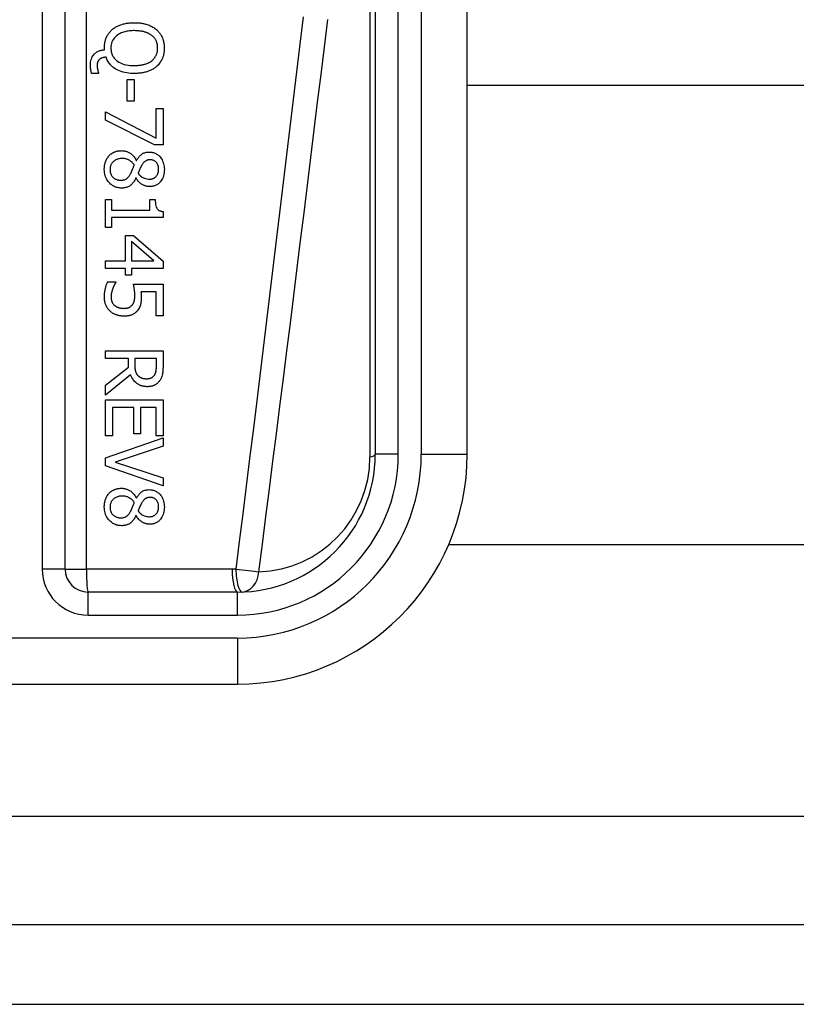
# Model space of a CAD drawing. Header units: inches. Extents: x 6 to 216, y 11 to 118.
# Tile 34 of 212: x 23.509 to 24.174, y 19.976 to 20.819. Entities that reach past the tile are written whole.
import ezdxf

# ---------------------------------------------------------------- set-up
doc = ezdxf.new("R2010")
doc.units = ezdxf.units.IN
doc.header["$MEASUREMENT"] = 0
doc.layers.add('Visible Edges(ANSI)', color=7, linetype='Continuous', lineweight=25)
doc.layers.add('Visible Tangent Edges(ANSI)', color=7, linetype='Continuous', lineweight=25)

msp = doc.modelspace()

# ---------------------------------------------------------------- linework, layer by layer
at = {"layer": 'Visible Edges(ANSI)'}
for p, q in [((23.81332, 21.09604), (23.81332, 20.44697)), ((23.89206, 20.44697), (23.89206, 21.09604)), ((23.54756, 20.34855), (23.54756, 21.00053)), ((23.5812, 20.79342), (23.5812, 20.79493)), ((23.57613, 20.773), (23.57019, 20.773)), ((23.57613, 20.77388), (23.57613, 20.773)), ((23.60078, 20.76797), (23.60676, 20.76797)), ((23.60078, 20.74935), (23.60078, 20.76797)), ((23.60676, 20.76797), (23.60676, 20.74935)), ((23.89206, 20.76313), (40.57006, 20.76313)), ((23.60676, 20.74935), (23.60078, 20.74935)), ((23.62566, 20.71772), (23.62566, 20.74313)), ((23.62566, 20.74313), (23.63145, 20.74313)), ((23.63145, 20.74313), (23.63145, 20.7119)), ((23.58223, 20.74022), (23.62566, 20.71772)), ((23.58223, 20.7332), (23.58223, 20.74022)), ((23.62407, 20.7119), (23.58223, 20.7332)), ((23.63145, 20.7119), (23.62407, 20.7119)), ((23.60851, 20.6987), (23.60871, 20.6987)), ((23.60843, 20.68371), (23.60824, 20.68371)), ((23.58223, 20.66508), (23.58726, 20.66508)), ((23.58223, 20.64107), (23.58223, 20.66508)), ((23.58726, 20.66508), (23.58726, 20.65615)), ((23.62024, 20.66508), (23.62475, 20.66508)), ((23.62024, 20.65615), (23.62024, 20.66508)), ((23.58726, 20.65615), (23.62024, 20.65615)), ((23.63161, 20.64981), (23.58726, 20.64981)), ((23.58726, 20.64981), (23.58726, 20.64107)), ((23.63161, 20.65491), (23.63161, 20.64981)), ((23.58726, 20.64107), (23.58223, 20.64107)), ((23.59914, 20.63429), (23.60608, 20.63429)), ((23.59914, 20.61256), (23.59914, 20.63429)), ((23.60608, 20.63429), (23.63145, 20.61228)), ((23.62367, 20.61256), (23.60445, 20.62911)), ((23.60445, 20.62911), (23.60445, 20.61256)), ((23.58223, 20.61256), (23.59914, 20.61256)), ((23.58223, 20.60622), (23.58223, 20.61256)), ((23.60445, 20.61256), (23.62367, 20.61256)), ((23.63145, 20.61228), (23.63145, 20.60622)), ((23.59914, 20.60622), (23.58223, 20.60622)), ((23.59914, 20.60035), (23.59914, 20.60622)), ((23.60445, 20.60035), (23.59914, 20.60035)), ((23.63145, 20.60622), (23.60445, 20.60622)), ((23.60445, 20.60622), (23.60445, 20.60035)), ((23.58399, 20.59457), (23.59097, 20.59457)), ((23.59097, 20.59457), (23.59097, 20.59409)), ((23.60608, 20.59254), (23.63145, 20.59254)), ((23.63145, 20.59254), (23.63145, 20.56554)), ((23.62566, 20.5862), (23.61254, 20.5862)), ((23.62566, 20.56554), (23.62566, 20.5862)), ((23.63145, 20.56554), (23.62566, 20.56554)), ((23.58223, 20.53563), (23.63145, 20.53563)), ((23.58223, 20.52909), (23.58223, 20.53563)), ((23.63145, 20.53563), (23.63145, 20.52295)), ((23.60181, 20.52909), (23.58223, 20.52909)), ((23.60181, 20.52159), (23.60181, 20.52909)), ((23.62578, 20.52909), (23.60728, 20.52909)), ((23.60728, 20.52909), (23.60728, 20.52335)), ((23.62578, 20.52259), (23.62578, 20.52909)), ((23.58223, 20.50604), (23.60181, 20.52159)), ((23.60365, 20.51505), (23.58223, 20.49754)), ((23.58223, 20.49754), (23.58223, 20.50604)), ((23.58223, 20.46285), (23.58223, 20.49363)), ((23.58223, 20.49363), (23.63145, 20.49363)), ((23.63145, 20.49363), (23.63145, 20.46285)), ((23.60632, 20.48709), (23.58806, 20.48709)), ((23.58806, 20.48709), (23.58806, 20.46285)), ((23.60632, 20.46448), (23.60632, 20.48709)), ((23.61214, 20.48709), (23.61214, 20.46448)), ((23.62562, 20.48709), (23.61214, 20.48709)), ((23.62562, 20.46285), (23.62562, 20.48709)), ((23.61214, 20.46448), (23.60632, 20.46448)), ((23.58806, 20.46285), (23.58223, 20.46285)), ((23.58223, 20.44398), (23.63145, 20.46093)), ((23.63145, 20.46285), (23.62562, 20.46285)), ((23.63145, 20.46093), (23.63145, 20.45391)), ((23.63145, 20.45391), (23.59057, 20.44027)), ((23.58223, 20.43692), (23.58223, 20.44398)), ((23.59057, 20.44027), (23.63145, 20.42664)), ((23.63145, 20.41998), (23.58223, 20.43692)), ((23.63145, 20.42664), (23.63145, 20.41998)), ((23.60851, 20.40949), (23.60871, 20.40949)), ((23.60843, 20.39449), (23.60824, 20.39449)), ((40.57006, 20.36943), (23.87614, 20.36943)), ((23.69521, 20.32886), (23.56724, 20.32886)), ((23.32119, 20.25012), (23.69521, 20.25012)), ((41.3062, 20.04373), (5.7102, 20.04373)), ((5.7102, 19.97573), (41.3062, 19.97573))]:
    msp.add_line(p, q, dxfattribs=at)
at = {"layer": 'Visible Edges(ANSI)', "flags": 128}
for points in [[(23.5812, 20.79493), (23.58121, 20.79568), (23.58124, 20.79642), (23.58128, 20.79716), (23.58136, 20.79789), (23.58145, 20.79862), (23.58156, 20.79935), (23.5817, 20.80008), (23.58186, 20.80079), (23.58205, 20.80151), (23.58226, 20.80221), (23.5825, 20.80291), (23.58276, 20.80361), (23.58305, 20.80429), (23.58337, 20.80496), (23.58371, 20.80562), (23.58408, 20.80627), (23.58447, 20.8069), (23.58489, 20.80752), (23.58534, 20.80811), (23.58581, 20.80869), (23.5863, 20.80925), (23.58681, 20.80979), (23.58734, 20.81031), (23.5879, 20.8108)], [(23.6068, 20.80985), (23.60578, 20.80984), (23.60476, 20.8098), (23.60373, 20.80974), (23.6027, 20.80964), (23.60167, 20.80952), (23.60064, 20.80936), (23.59963, 20.80917), (23.59863, 20.80893), (23.59764, 20.80866), (23.59667, 20.80834), (23.5957, 20.80796), (23.59469, 20.8075), (23.59366, 20.80694), (23.59262, 20.80628), (23.5916, 20.8055), (23.59061, 20.8046), (23.58972, 20.80361), (23.58893, 20.80255), (23.58826, 20.8014), (23.5877, 20.80017), (23.58729, 20.7989), (23.587, 20.79758), (23.58683, 20.79624), (23.58678, 20.79489)], [(23.5879, 20.8108), (23.58849, 20.8113), (23.58911, 20.81177), (23.58973, 20.81221), (23.59038, 20.81263), (23.59104, 20.81303), (23.59171, 20.8134), (23.5924, 20.81374), (23.5931, 20.81407), (23.59381, 20.81437), (23.59453, 20.81466), (23.59526, 20.81492), (23.59602, 20.81517), (23.59679, 20.8154), (23.59758, 20.81561), (23.5984, 20.81581), (23.59924, 20.81598), (23.6001, 20.81614), (23.60098, 20.81628), (23.60189, 20.81639), (23.60282, 20.81649), (23.60378, 20.81657), (23.60476, 20.81662), (23.60577, 20.81666), (23.6068, 20.81667)], [(23.6068, 20.81667), (23.6076, 20.81666), (23.6084, 20.81664), (23.6092, 20.81661), (23.61001, 20.81656), (23.61081, 20.81649), (23.61162, 20.81641), (23.61242, 20.81631), (23.61322, 20.8162), (23.61401, 20.81606), (23.6148, 20.81591), (23.61558, 20.81573), (23.61636, 20.81554), (23.61713, 20.81532), (23.61789, 20.81508), (23.61866, 20.81481), (23.61944, 20.81451), (23.62024, 20.81418), (23.62104, 20.81381), (23.62184, 20.81341), (23.62264, 20.81296), (23.62344, 20.81248), (23.62424, 20.81195), (23.62502, 20.81138), (23.62578, 20.81076)], [(23.62172, 20.80582), (23.62131, 20.80612), (23.6209, 20.80641), (23.62048, 20.80668), (23.62005, 20.80694), (23.61961, 20.80718), (23.61916, 20.80741), (23.61871, 20.80762), (23.61825, 20.80783), (23.61778, 20.80802), (23.61731, 20.8082), (23.61684, 20.80837), (23.61635, 20.80853), (23.61582, 20.80869), (23.61525, 20.80885), (23.61463, 20.80901), (23.61397, 20.80916), (23.61325, 20.8093), (23.61249, 20.80943), (23.61168, 20.80955), (23.61081, 20.80965), (23.60989, 20.80973), (23.60892, 20.80979), (23.60789, 20.80983), (23.6068, 20.80985)], [(23.62578, 20.81076), (23.62633, 20.81027), (23.62686, 20.80976), (23.62736, 20.80923), (23.62784, 20.80869), (23.6283, 20.80812), (23.62874, 20.80754), (23.62915, 20.80694), (23.62954, 20.80632), (23.62991, 20.80569), (23.63026, 20.80503), (23.63058, 20.80436), (23.63087, 20.80368), (23.63114, 20.80299), (23.63138, 20.80229), (23.6316, 20.80158), (23.63179, 20.80086), (23.63196, 20.80013), (23.6321, 20.7994), (23.63222, 20.79866), (23.63232, 20.79792), (23.63239, 20.79717), (23.63244, 20.79643), (23.63247, 20.79568), (23.63248, 20.79493)], [(23.62682, 20.79489), (23.62681, 20.79533), (23.6268, 20.79578), (23.62677, 20.79622), (23.62674, 20.79666), (23.62669, 20.7971), (23.62663, 20.79753), (23.62656, 20.79797), (23.62647, 20.7984), (23.62638, 20.79883), (23.62626, 20.79926), (23.62614, 20.79968), (23.626, 20.80009), (23.62584, 20.80051), (23.62567, 20.80093), (23.62546, 20.80138), (23.62521, 20.80185), (23.62491, 20.80235), (23.62457, 20.80288), (23.62417, 20.80341), (23.62373, 20.80394), (23.62326, 20.80445), (23.62277, 20.80493), (23.62225, 20.80539), (23.62172, 20.80582)], [(23.56927, 20.78065), (23.56931, 20.78182), (23.56942, 20.78298), (23.56962, 20.78413), (23.56991, 20.78526), (23.5703, 20.78635), (23.57077, 20.78736), (23.57127, 20.78823), (23.57179, 20.78897), (23.57231, 20.78959), (23.57279, 20.79009), (23.57327, 20.79054), (23.57378, 20.79096), (23.57431, 20.79134), (23.57486, 20.79169), (23.57544, 20.792), (23.57604, 20.79228), (23.57665, 20.79253), (23.57728, 20.79274), (23.57792, 20.79292), (23.57856, 20.79308), (23.57922, 20.7932), (23.57987, 20.7933), (23.58053, 20.79337), (23.5812, 20.79342)], [(23.58678, 20.79489), (23.5868, 20.79405), (23.58686, 20.79322), (23.58697, 20.79239), (23.58712, 20.79157), (23.58732, 20.79076), (23.58758, 20.78996), (23.58788, 20.78918), (23.58824, 20.78842), (23.58864, 20.7877), (23.58909, 20.787), (23.58959, 20.78634), (23.59013, 20.78571), (23.59072, 20.78509), (23.59147, 20.78441), (23.59241, 20.78367), (23.59358, 20.78291), (23.59499, 20.78217), (23.59658, 20.78151), (23.59823, 20.78099), (23.59991, 20.7806), (23.60161, 20.78031), (23.60334, 20.78012), (23.60507, 20.78001), (23.6068, 20.77998)], [(23.62172, 20.784), (23.62212, 20.78433), (23.62252, 20.78467), (23.6229, 20.78502), (23.62326, 20.78538), (23.62361, 20.78576), (23.62394, 20.78615), (23.62426, 20.78656), (23.62456, 20.78698), (23.62484, 20.78741), (23.62511, 20.78786), (23.62535, 20.78832), (23.62558, 20.78879), (23.62579, 20.78927), (23.62598, 20.78976), (23.62614, 20.79025), (23.62629, 20.79076), (23.62642, 20.79126), (23.62653, 20.79177), (23.62662, 20.79229), (23.62669, 20.79281), (23.62675, 20.79333), (23.62679, 20.79385), (23.62681, 20.79437), (23.62682, 20.79489)], [(23.63248, 20.79493), (23.63248, 20.7943), (23.63245, 20.79366), (23.63242, 20.79303), (23.63237, 20.7924), (23.6323, 20.79177), (23.63221, 20.79115), (23.63211, 20.79052), (23.63199, 20.78991), (23.63186, 20.78929), (23.6317, 20.78868), (23.63153, 20.78807), (23.63134, 20.78747), (23.63113, 20.78688), (23.6309, 20.78628), (23.63063, 20.78567), (23.63032, 20.78499), (23.62994, 20.78426), (23.6295, 20.7835), (23.629, 20.78272), (23.62844, 20.78192), (23.62783, 20.78115), (23.62718, 20.78042), (23.6265, 20.77972), (23.62578, 20.77906)], [(23.57697, 20.78524), (23.5768, 20.78509), (23.57664, 20.78492), (23.57648, 20.78476), (23.57633, 20.78458), (23.57619, 20.78441), (23.57606, 20.78422), (23.57594, 20.78403), (23.57582, 20.78384), (23.57571, 20.78364), (23.57561, 20.78343), (23.57551, 20.78322), (23.57543, 20.78299), (23.57535, 20.78276), (23.57528, 20.78252), (23.57522, 20.78226), (23.57516, 20.78198), (23.57511, 20.78169), (23.57507, 20.78139), (23.57504, 20.78109), (23.57502, 20.78079), (23.575, 20.78048), (23.57498, 20.78018), (23.57498, 20.77988), (23.57498, 20.77958)], [(23.58259, 20.78712), (23.58239, 20.7871), (23.58218, 20.78708), (23.58198, 20.78705), (23.58177, 20.78703), (23.58156, 20.787), (23.58136, 20.78697), (23.58115, 20.78693), (23.58095, 20.7869), (23.58074, 20.78686), (23.58054, 20.78681), (23.58034, 20.78677), (23.58014, 20.78672), (23.57994, 20.78667), (23.57974, 20.78661), (23.57954, 20.78656), (23.57934, 20.7865), (23.57913, 20.78643), (23.57887, 20.78633), (23.57857, 20.78622), (23.57825, 20.78607), (23.57792, 20.7859), (23.57758, 20.78571), (23.57727, 20.78549), (23.57697, 20.78524)], [(23.6068, 20.77316), (23.60519, 20.77318), (23.60358, 20.77327), (23.60198, 20.77342), (23.60037, 20.77364), (23.59879, 20.77393), (23.59722, 20.7743), (23.59568, 20.77476), (23.59417, 20.77532), (23.59278, 20.77593), (23.59151, 20.77659), (23.59038, 20.77727), (23.58936, 20.77797), (23.58846, 20.77866), (23.58767, 20.77934), (23.58698, 20.78), (23.58634, 20.78068), (23.58573, 20.78139), (23.58516, 20.78213), (23.58462, 20.7829), (23.58413, 20.7837), (23.58368, 20.78452), (23.58328, 20.78537), (23.58291, 20.78623), (23.58259, 20.78712)], [(23.57019, 20.773), (23.57009, 20.7734), (23.57001, 20.77379), (23.56993, 20.77418), (23.56985, 20.77455), (23.56978, 20.77492), (23.56972, 20.77528), (23.56967, 20.77563), (23.56962, 20.77597), (23.56957, 20.77629), (23.56953, 20.7766), (23.56949, 20.77689), (23.56946, 20.77718), (23.56943, 20.77747), (23.5694, 20.77776), (23.56938, 20.77805), (23.56936, 20.77834), (23.56934, 20.77862), (23.56932, 20.77891), (23.56931, 20.7792), (23.56929, 20.77949), (23.56928, 20.77978), (23.56928, 20.78007), (23.56927, 20.78036), (23.56927, 20.78065)], [(23.57498, 20.77958), (23.57498, 20.77941), (23.57498, 20.77924), (23.57499, 20.77907), (23.575, 20.7789), (23.57501, 20.77872), (23.57503, 20.77855), (23.57505, 20.77838), (23.57507, 20.7782), (23.5751, 20.77803), (23.57512, 20.77786), (23.57515, 20.77768), (23.57518, 20.77751), (23.57521, 20.77734), (23.57524, 20.77717), (23.57528, 20.777), (23.57531, 20.77683), (23.57535, 20.77667), (23.57539, 20.7765), (23.57544, 20.77628), (23.57553, 20.77591), (23.57565, 20.77542), (23.5758, 20.77489), (23.57596, 20.77435), (23.57613, 20.77388)], [(23.6068, 20.77998), (23.60735, 20.77998), (23.6079, 20.77999), (23.60846, 20.78001), (23.60901, 20.78003), (23.60957, 20.78007), (23.61012, 20.78011), (23.61068, 20.78016), (23.61123, 20.78022), (23.61178, 20.78029), (23.61234, 20.78037), (23.61288, 20.78045), (23.61343, 20.78055), (23.61397, 20.78066), (23.61451, 20.78079), (23.61505, 20.78092), (23.61558, 20.78106), (23.61617, 20.78124), (23.61685, 20.78146), (23.61759, 20.78173), (23.61837, 20.78205), (23.6192, 20.78244), (23.62004, 20.78289), (23.62088, 20.78341), (23.62172, 20.784)], [(23.62578, 20.77906), (23.62523, 20.7786), (23.62466, 20.77816), (23.62407, 20.77774), (23.62347, 20.77735), (23.62286, 20.77697), (23.62224, 20.77662), (23.6216, 20.77628), (23.62095, 20.77597), (23.6203, 20.77567), (23.61963, 20.77539), (23.61896, 20.77513), (23.61826, 20.77488), (23.61752, 20.77464), (23.61675, 20.77441), (23.61595, 20.7742), (23.6151, 20.774), (23.61422, 20.77382), (23.61329, 20.77365), (23.61232, 20.77351), (23.61131, 20.77339), (23.61026, 20.77329), (23.60915, 20.77322), (23.608, 20.77317), (23.6068, 20.77316)], [(23.58112, 20.691), (23.58112, 20.69144), (23.58113, 20.69188), (23.58115, 20.69232), (23.58118, 20.69276), (23.58122, 20.6932), (23.58127, 20.69363), (23.58132, 20.69406), (23.58139, 20.6945), (23.58146, 20.69493), (23.58155, 20.69536), (23.58165, 20.69578), (23.58175, 20.69621), (23.58187, 20.69663), (23.582, 20.69705), (23.58214, 20.69746), (23.58229, 20.69789), (23.58249, 20.69838), (23.58273, 20.69895), (23.58304, 20.69957), (23.58341, 20.70024), (23.58383, 20.70092), (23.5843, 20.70158), (23.5848, 20.70221), (23.58534, 20.70281)], [(23.58534, 20.70281), (23.58564, 20.7031), (23.58594, 20.70339), (23.58624, 20.70366), (23.58656, 20.70392), (23.58688, 20.70418), (23.58721, 20.70442), (23.58755, 20.70465), (23.58789, 20.70487), (23.58824, 20.70508), (23.5886, 20.70528), (23.58896, 20.70547), (23.58933, 20.70565), (23.58971, 20.70582), (23.59012, 20.70599), (23.59057, 20.70615), (23.59106, 20.70632), (23.59158, 20.70647), (23.59214, 20.70662), (23.59274, 20.70675), (23.59335, 20.70685), (23.59397, 20.70693), (23.59459, 20.70699), (23.59521, 20.70702), (23.59583, 20.70704)], [(23.59631, 20.70038), (23.59552, 20.70035), (23.59474, 20.70029), (23.59397, 20.70017), (23.5932, 20.7), (23.59245, 20.69978), (23.59172, 20.6995), (23.59103, 20.69917), (23.5904, 20.69881), (23.58983, 20.69842), (23.58931, 20.69802), (23.58885, 20.69761), (23.58844, 20.6972), (23.58806, 20.69677), (23.58771, 20.69632), (23.58739, 20.69585), (23.58709, 20.69535), (23.58684, 20.69484), (23.58661, 20.69431), (23.58643, 20.69376), (23.58628, 20.69321), (23.58616, 20.69265), (23.58608, 20.69208), (23.58604, 20.6915), (23.58602, 20.69092)], [(23.59583, 20.70704), (23.59637, 20.70703), (23.5969, 20.707), (23.59743, 20.70695), (23.59796, 20.70688), (23.59848, 20.70679), (23.599, 20.70668), (23.59951, 20.70655), (23.60002, 20.70639), (23.60052, 20.70622), (23.60102, 20.70602), (23.60153, 20.7058), (23.60207, 20.70554), (23.60263, 20.70523), (23.60321, 20.70488), (23.6038, 20.70447), (23.60441, 20.70401), (23.60501, 20.70349), (23.60562, 20.7029), (23.60619, 20.70227), (23.60673, 20.70161), (23.60723, 20.70092), (23.60769, 20.7002), (23.60812, 20.69946), (23.60851, 20.6987)], [(23.60684, 20.69475), (23.6066, 20.69511), (23.60634, 20.69546), (23.60608, 20.69579), (23.60581, 20.69612), (23.60553, 20.69644), (23.60524, 20.69675), (23.60493, 20.69705), (23.60462, 20.69734), (23.6043, 20.69761), (23.60397, 20.69788), (23.60362, 20.69814), (23.60327, 20.69838), (23.60288, 20.69863), (23.60246, 20.69887), (23.60199, 20.69912), (23.60148, 20.69936), (23.60092, 20.69959), (23.60031, 20.69979), (23.59966, 20.69998), (23.599, 20.70013), (23.59833, 20.70024), (23.59766, 20.70031), (23.59699, 20.70036), (23.59631, 20.70038)], [(23.60871, 20.6987), (23.60896, 20.69911), (23.60921, 20.69953), (23.60948, 20.69993), (23.60975, 20.70034), (23.61004, 20.70074), (23.61033, 20.70113), (23.61064, 20.70151), (23.61095, 20.70189), (23.61127, 20.70225), (23.61161, 20.7026), (23.61195, 20.70294), (23.61231, 20.70327), (23.61268, 20.70358), (23.61306, 20.70388), (23.61348, 20.70418), (23.61396, 20.70448), (23.61451, 20.70477), (23.61512, 20.70505), (23.61581, 20.70529), (23.61655, 20.7055), (23.6173, 20.70565), (23.61807, 20.70576), (23.61883, 20.70582), (23.6196, 20.70584)], [(23.6196, 20.70584), (23.62035, 20.70582), (23.62109, 20.70576), (23.62182, 20.70566), (23.62254, 20.70551), (23.62326, 20.70533), (23.62396, 20.70509), (23.62465, 20.70481), (23.62532, 20.70448), (23.62597, 20.70411), (23.62658, 20.7037), (23.62717, 20.70326), (23.62774, 20.70278), (23.62829, 20.70225), (23.62885, 20.70165), (23.62944, 20.70095), (23.63002, 20.70014), (23.63059, 20.69922), (23.63112, 20.69818), (23.63158, 20.69704), (23.63195, 20.69587), (23.63223, 20.69468), (23.63242, 20.69346), (23.63253, 20.69223), (23.63256, 20.691)], [(23.60377, 20.68753), (23.60386, 20.68769), (23.60394, 20.68785), (23.60403, 20.68801), (23.60411, 20.68818), (23.6042, 20.68836), (23.60429, 20.68855), (23.60438, 20.68874), (23.60447, 20.68895), (23.60456, 20.68916), (23.60466, 20.6894), (23.60477, 20.68964), (23.60488, 20.6899), (23.60499, 20.69018), (23.60511, 20.69048), (23.60524, 20.6908), (23.60538, 20.69114), (23.60553, 20.6915), (23.60568, 20.69188), (23.60584, 20.69229), (23.60602, 20.69273), (23.60621, 20.69319), (23.6064, 20.69368), (23.60662, 20.6942), (23.60684, 20.69475)], [(23.61318, 20.69451), (23.6131, 20.69437), (23.61302, 20.69421), (23.61292, 20.69403), (23.61282, 20.69384), (23.6127, 20.69362), (23.61259, 20.69339), (23.61246, 20.69314), (23.61233, 20.69288), (23.6122, 20.6926), (23.61206, 20.69231), (23.61191, 20.69201), (23.61177, 20.6917), (23.61162, 20.69138), (23.61148, 20.69106), (23.61133, 20.69072), (23.61118, 20.69038), (23.61104, 20.69004), (23.61089, 20.68969), (23.61075, 20.68934), (23.61061, 20.68898), (23.61048, 20.68863), (23.61035, 20.68828), (23.61023, 20.68792), (23.61011, 20.68757)], [(23.62036, 20.69922), (23.6201, 20.69922), (23.61984, 20.6992), (23.61957, 20.69919), (23.61931, 20.69916), (23.61906, 20.69913), (23.6188, 20.69908), (23.61854, 20.69903), (23.61829, 20.69897), (23.61804, 20.6989), (23.61779, 20.69882), (23.61754, 20.69874), (23.6173, 20.69863), (23.61702, 20.69851), (23.61671, 20.69834), (23.61637, 20.69813), (23.61601, 20.69788), (23.61562, 20.69757), (23.61522, 20.69721), (23.61483, 20.6968), (23.61446, 20.69638), (23.61411, 20.69593), (23.61378, 20.69547), (23.61347, 20.695), (23.61318, 20.69451)], [(23.6277, 20.69104), (23.62767, 20.69181), (23.6276, 20.69256), (23.62747, 20.69331), (23.62729, 20.69405), (23.62703, 20.69477), (23.62673, 20.69543), (23.62641, 20.696), (23.62607, 20.69649), (23.62575, 20.6969), (23.62544, 20.69723), (23.62515, 20.69751), (23.62485, 20.69777), (23.62453, 20.69801), (23.6242, 20.69823), (23.62385, 20.69843), (23.62349, 20.6986), (23.62312, 20.69876), (23.62274, 20.69889), (23.62235, 20.69899), (23.62196, 20.69908), (23.62156, 20.69914), (23.62116, 20.69918), (23.62076, 20.69921), (23.62036, 20.69922)], [(23.59595, 20.67497), (23.59509, 20.67499), (23.59423, 20.67506), (23.59338, 20.67518), (23.59254, 20.67534), (23.59171, 20.67556), (23.5909, 20.67582), (23.59009, 20.67615), (23.58932, 20.67652), (23.58857, 20.67694), (23.58785, 20.67741), (23.58716, 20.67792), (23.5865, 20.67847), (23.58586, 20.67906), (23.58522, 20.67973), (23.58457, 20.68051), (23.58392, 20.68138), (23.5833, 20.68236), (23.58272, 20.68345), (23.58221, 20.68463), (23.5818, 20.68586), (23.58149, 20.68712), (23.58128, 20.68841), (23.58116, 20.6897), (23.58112, 20.691)], [(23.58602, 20.69092), (23.58604, 20.69014), (23.58612, 20.68937), (23.58624, 20.6886), (23.58643, 20.68784), (23.58668, 20.6871), (23.58698, 20.68641), (23.58732, 20.68578), (23.58769, 20.68523), (23.58807, 20.68474), (23.58846, 20.68432), (23.58885, 20.68395), (23.58926, 20.6836), (23.58969, 20.68329), (23.59014, 20.683), (23.59061, 20.68275), (23.59109, 20.68252), (23.5916, 20.68233), (23.59211, 20.68217), (23.59263, 20.68203), (23.59316, 20.68193), (23.5937, 20.68185), (23.59423, 20.68179), (23.59477, 20.68176), (23.59531, 20.68175)], [(23.59531, 20.68175), (23.59584, 20.68176), (23.59638, 20.68179), (23.59691, 20.68184), (23.59744, 20.68192), (23.59797, 20.68203), (23.59848, 20.68217), (23.59898, 20.68235), (23.59943, 20.68255), (23.59984, 20.68276), (23.60021, 20.68299), (23.60053, 20.68324), (23.60083, 20.68349), (23.60111, 20.68375), (23.60138, 20.68403), (23.60165, 20.68433), (23.60191, 20.68464), (23.60216, 20.68497), (23.60241, 20.68531), (23.60265, 20.68566), (23.60289, 20.68603), (23.60312, 20.68639), (23.60334, 20.68677), (23.60356, 20.68715), (23.60377, 20.68753)], [(23.60824, 20.68371), (23.6079, 20.68301), (23.60754, 20.68232), (23.60716, 20.68165), (23.60676, 20.68098), (23.60632, 20.68034), (23.60587, 20.67972), (23.60538, 20.67912), (23.60487, 20.67854), (23.60432, 20.678), (23.60377, 20.67751), (23.60322, 20.67708), (23.60268, 20.6767), (23.60213, 20.67638), (23.60159, 20.6761), (23.60105, 20.67586), (23.60051, 20.67566), (23.59996, 20.67549), (23.5994, 20.67534), (23.59883, 20.67522), (23.59826, 20.67513), (23.59769, 20.67506), (23.59711, 20.67501), (23.59653, 20.67498), (23.59595, 20.67497)], [(23.62004, 20.67621), (23.61959, 20.67622), (23.61914, 20.67624), (23.61869, 20.67629), (23.61825, 20.67635), (23.61781, 20.67643), (23.61737, 20.67652), (23.61694, 20.67664), (23.61651, 20.67676), (23.61608, 20.67691), (23.61566, 20.67707), (23.61521, 20.67725), (23.61472, 20.67748), (23.61419, 20.67774), (23.61363, 20.67806), (23.61305, 20.67842), (23.61245, 20.67884), (23.61185, 20.67931), (23.61126, 20.67985), (23.61069, 20.68042), (23.61017, 20.68102), (23.60968, 20.68165), (23.60923, 20.68231), (23.60882, 20.68299), (23.60843, 20.68371)], [(23.61011, 20.68757), (23.61029, 20.68735), (23.61046, 20.68712), (23.61065, 20.6869), (23.61084, 20.68668), (23.61103, 20.68646), (23.61122, 20.68624), (23.61143, 20.68603), (23.61163, 20.68582), (23.61184, 20.68562), (23.61205, 20.68542), (23.61227, 20.68523), (23.61249, 20.68504), (23.61271, 20.68486), (23.61294, 20.68468), (23.61318, 20.68451), (23.61341, 20.68435), (23.61366, 20.6842), (23.61403, 20.68398), (23.61462, 20.6837), (23.61542, 20.68338), (23.61642, 20.68308), (23.61758, 20.68284), (23.61877, 20.68271), (23.61996, 20.68267)], [(23.61996, 20.68267), (23.62036, 20.68268), (23.62075, 20.6827), (23.62114, 20.68274), (23.62152, 20.6828), (23.62191, 20.68288), (23.62229, 20.68298), (23.62266, 20.6831), (23.62303, 20.68323), (23.62339, 20.68339), (23.62374, 20.68357), (23.62408, 20.68377), (23.62441, 20.68398), (23.62472, 20.68421), (23.62503, 20.68446), (23.62532, 20.68472), (23.62562, 20.68502), (23.62597, 20.68543), (23.62636, 20.68596), (23.62676, 20.68663), (23.62711, 20.68744), (23.62738, 20.68832), (23.62756, 20.68921), (23.62767, 20.69013), (23.6277, 20.69104)], [(23.63256, 20.691), (23.63253, 20.68967), (23.63241, 20.68834), (23.63221, 20.68703), (23.63191, 20.68574), (23.63151, 20.68447), (23.63102, 20.68328), (23.63047, 20.68223), (23.6299, 20.68134), (23.62934, 20.68059), (23.6288, 20.67997), (23.62829, 20.67945), (23.62778, 20.67898), (23.62724, 20.67853), (23.62668, 20.67813), (23.62609, 20.67776), (23.62548, 20.67743), (23.62484, 20.67713), (23.62419, 20.67688), (23.62352, 20.67667), (23.62284, 20.6765), (23.62214, 20.67637), (23.62145, 20.67628), (23.62074, 20.67622), (23.62004, 20.67621)], [(23.62475, 20.66508), (23.62477, 20.6637), (23.62487, 20.66234), (23.62504, 20.66103), (23.62531, 20.65978), (23.62567, 20.65866), (23.62606, 20.65784), (23.6264, 20.65729), (23.62665, 20.65698), (23.62688, 20.65672), (23.62713, 20.65649), (23.6274, 20.65628), (23.62768, 20.65608), (23.62797, 20.6559), (23.62827, 20.65574), (23.62859, 20.6556), (23.62891, 20.65547), (23.62923, 20.65535), (23.62956, 20.65526), (23.6299, 20.65517), (23.63023, 20.6551), (23.63058, 20.65504), (23.63092, 20.65498), (23.63126, 20.65494), (23.63161, 20.65491)], [(23.5812, 20.58169), (23.5812, 20.58221), (23.58121, 20.58274), (23.58124, 20.58326), (23.58127, 20.58378), (23.5813, 20.5843), (23.58135, 20.58482), (23.58141, 20.58534), (23.58147, 20.58585), (23.58155, 20.58637), (23.58163, 20.58688), (23.58172, 20.5874), (23.58182, 20.58791), (23.58193, 20.58842), (23.58204, 20.58894), (23.58217, 20.58947), (23.58232, 20.59001), (23.58247, 20.59056), (23.58264, 20.59113), (23.58282, 20.5917), (23.58302, 20.59228), (23.58324, 20.59285), (23.58347, 20.59343), (23.58372, 20.594), (23.58399, 20.59457)], [(23.59097, 20.59409), (23.59089, 20.59399), (23.59081, 20.59387), (23.59072, 20.59374), (23.59063, 20.5936), (23.59054, 20.59346), (23.59044, 20.5933), (23.59034, 20.59313), (23.59024, 20.59296), (23.59014, 20.59277), (23.59003, 20.59258), (23.58992, 20.59237), (23.5898, 20.59215), (23.58969, 20.59193), (23.58957, 20.59169), (23.58945, 20.59145), (23.58933, 20.59119), (23.58921, 20.59092), (23.58909, 20.59065), (23.58896, 20.59036), (23.58884, 20.59007), (23.58871, 20.58976), (23.58859, 20.58945), (23.58846, 20.58912), (23.58834, 20.58879)], [(23.60728, 20.58281), (23.60728, 20.58325), (23.60727, 20.58369), (23.60725, 20.58413), (23.60723, 20.58457), (23.60721, 20.58501), (23.60718, 20.58545), (23.60714, 20.58588), (23.6071, 20.58632), (23.60705, 20.58676), (23.607, 20.58721), (23.60694, 20.58765), (23.60688, 20.5881), (23.60681, 20.58855), (23.60675, 20.58899), (23.60668, 20.58942), (23.6066, 20.58985), (23.60653, 20.59026), (23.60646, 20.59065), (23.60639, 20.59103), (23.60632, 20.59139), (23.60625, 20.59172), (23.60619, 20.59202), (23.60613, 20.5923), (23.60608, 20.59254)], [(23.58602, 20.56961), (23.58549, 20.57012), (23.585, 20.57067), (23.58453, 20.57123), (23.5841, 20.57182), (23.5837, 20.57244), (23.58332, 20.57307), (23.58297, 20.57372), (23.58266, 20.57438), (23.58239, 20.57502), (23.58217, 20.57562), (23.58198, 20.57618), (23.58183, 20.5767), (23.58171, 20.57717), (23.58161, 20.57759), (23.58153, 20.578), (23.58146, 20.57841), (23.58139, 20.57881), (23.58134, 20.57922), (23.5813, 20.57963), (23.58126, 20.58004), (23.58123, 20.58045), (23.58121, 20.58087), (23.5812, 20.58128), (23.5812, 20.58169)], [(23.58834, 20.58879), (23.58827, 20.58859), (23.5882, 20.58838), (23.58813, 20.58818), (23.58806, 20.58797), (23.58799, 20.58777), (23.58793, 20.58756), (23.58786, 20.58735), (23.5878, 20.58714), (23.58774, 20.58693), (23.58767, 20.58672), (23.58761, 20.58651), (23.58756, 20.58631), (23.5875, 20.5861), (23.58744, 20.58589), (23.58739, 20.58568), (23.58734, 20.58547), (23.58729, 20.58526), (23.58723, 20.58502), (23.58716, 20.58469), (23.58709, 20.58426), (23.58702, 20.58373), (23.58696, 20.58311), (23.58692, 20.58239), (23.5869, 20.58157)], [(23.60501, 20.57475), (23.60522, 20.575), (23.60542, 20.57526), (23.60561, 20.57553), (23.60578, 20.57581), (23.60594, 20.57609), (23.60609, 20.57638), (23.60623, 20.57668), (23.60636, 20.57698), (23.60648, 20.57729), (23.60659, 20.57761), (23.60669, 20.57794), (23.60678, 20.57828), (23.60686, 20.57863), (23.60694, 20.57899), (23.607, 20.57935), (23.60706, 20.57972), (23.60712, 20.5801), (23.60716, 20.58048), (23.6072, 20.58086), (23.60723, 20.58125), (23.60725, 20.58163), (23.60727, 20.58202), (23.60728, 20.58242), (23.60728, 20.58281)], [(23.61282, 20.58173), (23.61282, 20.58137), (23.61282, 20.58101), (23.61281, 20.58065), (23.6128, 20.58028), (23.61278, 20.57991), (23.61276, 20.57954), (23.61274, 20.57917), (23.61272, 20.57879), (23.61268, 20.57842), (23.61265, 20.57805), (23.61261, 20.57768), (23.61256, 20.57731), (23.61251, 20.57694), (23.61245, 20.57658), (23.61239, 20.57622), (23.61232, 20.57586), (23.61225, 20.57551), (23.61216, 20.57514), (23.612, 20.57459), (23.61176, 20.57387), (23.6114, 20.57301), (23.61092, 20.57208), (23.61036, 20.57118), (23.60975, 20.57032)], [(23.61254, 20.5862), (23.61256, 20.58604), (23.61258, 20.58588), (23.6126, 20.58573), (23.61262, 20.58557), (23.61264, 20.58541), (23.61265, 20.58525), (23.61267, 20.5851), (23.61268, 20.58494), (23.6127, 20.58478), (23.61271, 20.58462), (23.61272, 20.58447), (23.61273, 20.58431), (23.61274, 20.58415), (23.61275, 20.58399), (23.61276, 20.58381), (23.61277, 20.58362), (23.61278, 20.58341), (23.61279, 20.58319), (23.6128, 20.58297), (23.61281, 20.58273), (23.61281, 20.58249), (23.61282, 20.58224), (23.61282, 20.58199), (23.61282, 20.58173)], [(23.5869, 20.58157), (23.5869, 20.58133), (23.58691, 20.58109), (23.58692, 20.58085), (23.58694, 20.58061), (23.58697, 20.58037), (23.58699, 20.58014), (23.58703, 20.5799), (23.58707, 20.57967), (23.58711, 20.57943), (23.58716, 20.5792), (23.58722, 20.57897), (23.58728, 20.57874), (23.58734, 20.57851), (23.58741, 20.57828), (23.58749, 20.57805), (23.58757, 20.57783), (23.58766, 20.57759), (23.5878, 20.57727), (23.58799, 20.57686), (23.58826, 20.57639), (23.5886, 20.57588), (23.58899, 20.57538), (23.58942, 20.57491), (23.58989, 20.57447)], [(23.58989, 20.57447), (23.5901, 20.5743), (23.59031, 20.57414), (23.59053, 20.57398), (23.59074, 20.57383), (23.59097, 20.57369), (23.59119, 20.57355), (23.59142, 20.57342), (23.59166, 20.57329), (23.59189, 20.57317), (23.59213, 20.57306), (23.59237, 20.57295), (23.59262, 20.57285), (23.59287, 20.57276), (23.59312, 20.57266), (23.59338, 20.57258), (23.59368, 20.57249), (23.59403, 20.57239), (23.59442, 20.5723), (23.59487, 20.57221), (23.59537, 20.57213), (23.59592, 20.57206), (23.59652, 20.57201), (23.59718, 20.57197), (23.59791, 20.57196)], [(23.59791, 20.57196), (23.59818, 20.57196), (23.59846, 20.57197), (23.59874, 20.57198), (23.59901, 20.57199), (23.59928, 20.57201), (23.59955, 20.57204), (23.59982, 20.57207), (23.60009, 20.57211), (23.60035, 20.57215), (23.60061, 20.5722), (23.60087, 20.57225), (23.60112, 20.57231), (23.60137, 20.57238), (23.60161, 20.57245), (23.60185, 20.57253), (23.60208, 20.57262), (23.60233, 20.57273), (23.60264, 20.57287), (23.603, 20.57307), (23.60341, 20.57332), (23.60384, 20.57362), (23.60426, 20.57397), (23.60464, 20.57435), (23.60501, 20.57475)], [(23.59787, 20.56526), (23.59738, 20.56527), (23.59689, 20.56528), (23.5964, 20.56531), (23.59592, 20.56535), (23.59544, 20.5654), (23.59495, 20.56546), (23.59448, 20.56554), (23.594, 20.56563), (23.59352, 20.56573), (23.59305, 20.56584), (23.59258, 20.56597), (23.59212, 20.56611), (23.59165, 20.56626), (23.59119, 20.56643), (23.59072, 20.56662), (23.59023, 20.56683), (23.58973, 20.56707), (23.58921, 20.56734), (23.58868, 20.56763), (23.58815, 20.56796), (23.58762, 20.56831), (23.58708, 20.56871), (23.58655, 20.56914), (23.58602, 20.56961)], [(23.60975, 20.57032), (23.60935, 20.56982), (23.60893, 20.56935), (23.60849, 20.56889), (23.60803, 20.56846), (23.60754, 20.56806), (23.60703, 20.56768), (23.6065, 20.56733), (23.60595, 20.567), (23.60541, 20.56671), (23.60487, 20.56646), (23.60435, 20.56625), (23.60383, 20.56607), (23.60333, 20.56591), (23.60283, 20.56578), (23.60235, 20.56567), (23.60186, 20.56558), (23.60137, 20.5655), (23.60087, 20.56543), (23.60037, 20.56538), (23.59987, 20.56533), (23.59936, 20.5653), (23.59886, 20.56528), (23.59836, 20.56526), (23.59787, 20.56526)], [(23.60728, 20.52335), (23.60728, 20.52306), (23.60728, 20.52277), (23.60729, 20.52249), (23.6073, 20.5222), (23.60731, 20.52191), (23.60733, 20.52163), (23.60735, 20.52134), (23.60737, 20.52105), (23.60739, 20.52076), (23.60742, 20.52048), (23.60745, 20.52019), (23.60749, 20.5199), (23.60753, 20.51962), (23.60757, 20.51933), (23.60762, 20.51905), (23.60767, 20.51877), (23.60773, 20.51849), (23.60779, 20.51821), (23.60789, 20.51779), (23.60808, 20.51722), (23.60836, 20.51653), (23.60877, 20.51578), (23.60926, 20.51509), (23.60983, 20.51445)], [(23.62411, 20.51477), (23.62429, 20.51507), (23.62447, 20.51537), (23.62463, 20.51568), (23.62477, 20.516), (23.62491, 20.51632), (23.62503, 20.51665), (23.62514, 20.51698), (23.62524, 20.51732), (23.62532, 20.51766), (23.6254, 20.518), (23.62547, 20.51836), (23.62553, 20.51872), (23.62558, 20.51908), (23.62562, 20.51944), (23.62566, 20.5198), (23.62569, 20.52015), (23.62572, 20.5205), (23.62574, 20.52085), (23.62575, 20.52118), (23.62577, 20.52149), (23.62577, 20.5218), (23.62578, 20.52208), (23.62578, 20.52234), (23.62578, 20.52259)], [(23.63145, 20.52295), (23.63144, 20.52257), (23.63144, 20.52219), (23.63144, 20.5218), (23.63143, 20.52141), (23.63142, 20.52101), (23.63141, 20.52062), (23.63139, 20.52022), (23.63137, 20.51982), (23.63135, 20.51942), (23.63133, 20.51902), (23.6313, 20.51862), (23.63127, 20.51822), (23.63123, 20.51783), (23.63119, 20.51743), (23.63115, 20.51704), (23.6311, 20.51666), (23.63105, 20.51628), (23.63099, 20.5159), (23.63091, 20.51541), (23.63074, 20.51466), (23.63045, 20.51369), (23.63001, 20.51257), (23.62948, 20.51147), (23.62885, 20.51042)], [(23.61809, 20.50484), (23.6176, 20.50485), (23.61711, 20.50486), (23.61662, 20.50489), (23.61613, 20.50494), (23.61565, 20.50499), (23.61516, 20.50506), (23.61468, 20.50515), (23.6142, 20.50525), (23.61373, 20.50536), (23.61326, 20.50549), (23.61279, 20.50564), (23.61233, 20.5058), (23.61187, 20.50598), (23.61132, 20.50623), (23.61063, 20.50658), (23.60983, 20.50705), (23.60896, 20.50767), (23.60802, 20.50844), (23.60708, 20.50937), (23.60621, 20.51039), (23.60544, 20.51147), (23.60475, 20.51262), (23.60416, 20.51381), (23.60365, 20.51505)], [(23.60983, 20.51445), (23.61005, 20.51423), (23.61028, 20.51401), (23.61051, 20.51381), (23.61075, 20.51361), (23.611, 20.51343), (23.61126, 20.51325), (23.61152, 20.51309), (23.61179, 20.51293), (23.61206, 20.51278), (23.61234, 20.51265), (23.61263, 20.51252), (23.61294, 20.5124), (23.61326, 20.51228), (23.61359, 20.51218), (23.61395, 20.51208), (23.61432, 20.51199), (23.61471, 20.51191), (23.61511, 20.51184), (23.61552, 20.51178), (23.61593, 20.51174), (23.61634, 20.5117), (23.61675, 20.51168), (23.61716, 20.51166), (23.61757, 20.51166)], [(23.61757, 20.51166), (23.61784, 20.51166), (23.61811, 20.51167), (23.61838, 20.51169), (23.61866, 20.51171), (23.61893, 20.51174), (23.61919, 20.51178), (23.61946, 20.51182), (23.61973, 20.51188), (23.61999, 20.51194), (23.62025, 20.51201), (23.62051, 20.51209), (23.62077, 20.51217), (23.62103, 20.51227), (23.62128, 20.51238), (23.62155, 20.5125), (23.62184, 20.51265), (23.62213, 20.51283), (23.62244, 20.51303), (23.62275, 20.51327), (23.62306, 20.51354), (23.62335, 20.51382), (23.62362, 20.51412), (23.62387, 20.51444), (23.62411, 20.51477)], [(23.62885, 20.51042), (23.62849, 20.50989), (23.6281, 20.50938), (23.62769, 20.50888), (23.62726, 20.50842), (23.6268, 20.50797), (23.62632, 20.50755), (23.62582, 20.50716), (23.62529, 20.50678), (23.62477, 20.50645), (23.62426, 20.50617), (23.62377, 20.50593), (23.6233, 20.50573), (23.62284, 20.50556), (23.6224, 20.50542), (23.62198, 20.5053), (23.62156, 20.5052), (23.62113, 20.50511), (23.6207, 20.50503), (23.62027, 20.50497), (23.61983, 20.50492), (23.61939, 20.50489), (23.61896, 20.50486), (23.61852, 20.50485), (23.61809, 20.50484)], [(23.58112, 20.40179), (23.58112, 20.40223), (23.58113, 20.40267), (23.58115, 20.40311), (23.58118, 20.40354), (23.58122, 20.40398), (23.58127, 20.40442), (23.58132, 20.40485), (23.58139, 20.40528), (23.58146, 20.40571), (23.58155, 20.40614), (23.58165, 20.40657), (23.58175, 20.40699), (23.58187, 20.40741), (23.582, 20.40783), (23.58214, 20.40825), (23.58229, 20.40867), (23.58249, 20.40917), (23.58273, 20.40974), (23.58304, 20.41036), (23.58341, 20.41103), (23.58383, 20.41171), (23.5843, 20.41237), (23.5848, 20.413), (23.58534, 20.41359)], [(23.58534, 20.41359), (23.58564, 20.41389), (23.58594, 20.41417), (23.58624, 20.41445), (23.58656, 20.41471), (23.58688, 20.41496), (23.58721, 20.41521), (23.58755, 20.41544), (23.58789, 20.41566), (23.58824, 20.41587), (23.5886, 20.41607), (23.58896, 20.41626), (23.58933, 20.41644), (23.58971, 20.41661), (23.59012, 20.41677), (23.59057, 20.41694), (23.59106, 20.4171), (23.59158, 20.41726), (23.59214, 20.4174), (23.59274, 20.41753), (23.59335, 20.41764), (23.59397, 20.41772), (23.59459, 20.41778), (23.59521, 20.41781), (23.59583, 20.41782)], [(23.59583, 20.41782), (23.59637, 20.41781), (23.5969, 20.41778), (23.59743, 20.41773), (23.59796, 20.41766), (23.59848, 20.41757), (23.599, 20.41746), (23.59951, 20.41733), (23.60002, 20.41718), (23.60052, 20.41701), (23.60102, 20.41681), (23.60153, 20.41659), (23.60207, 20.41633), (23.60263, 20.41602), (23.60321, 20.41567), (23.6038, 20.41526), (23.60441, 20.4148), (23.60501, 20.41427), (23.60562, 20.41369), (23.60619, 20.41306), (23.60673, 20.41239), (23.60723, 20.4117), (23.60769, 20.41099), (23.60812, 20.41025), (23.60851, 20.40949)], [(23.60871, 20.40949), (23.60896, 20.4099), (23.60921, 20.41031), (23.60948, 20.41072), (23.60975, 20.41112), (23.61004, 20.41152), (23.61033, 20.41191), (23.61064, 20.4123), (23.61095, 20.41267), (23.61127, 20.41304), (23.61161, 20.41339), (23.61195, 20.41373), (23.61231, 20.41406), (23.61268, 20.41437), (23.61306, 20.41467), (23.61348, 20.41497), (23.61396, 20.41527), (23.61451, 20.41556), (23.61512, 20.41583), (23.61581, 20.41608), (23.61655, 20.41629), (23.6173, 20.41644), (23.61807, 20.41655), (23.61883, 20.41661), (23.6196, 20.41663)], [(23.6196, 20.41663), (23.62035, 20.41661), (23.62109, 20.41655), (23.62182, 20.41645), (23.62254, 20.4163), (23.62326, 20.41611), (23.62396, 20.41588), (23.62465, 20.41559), (23.62532, 20.41527), (23.62597, 20.4149), (23.62658, 20.41449), (23.62717, 20.41404), (23.62774, 20.41356), (23.62829, 20.41304), (23.62885, 20.41244), (23.62944, 20.41174), (23.63002, 20.41092), (23.63059, 20.41), (23.63112, 20.40896), (23.63158, 20.40783), (23.63195, 20.40666), (23.63223, 20.40546), (23.63242, 20.40425), (23.63253, 20.40302), (23.63256, 20.40179)], [(23.59631, 20.41116), (23.59552, 20.41114), (23.59474, 20.41107), (23.59397, 20.41096), (23.5932, 20.41079), (23.59245, 20.41057), (23.59172, 20.41028), (23.59103, 20.40996), (23.5904, 20.40959), (23.58983, 20.40921), (23.58931, 20.40881), (23.58885, 20.4084), (23.58844, 20.40798), (23.58806, 20.40755), (23.58771, 20.4071), (23.58739, 20.40663), (23.58709, 20.40614), (23.58684, 20.40563), (23.58661, 20.40509), (23.58643, 20.40455), (23.58628, 20.40399), (23.58616, 20.40343), (23.58608, 20.40286), (23.58604, 20.40229), (23.58602, 20.40171)], [(23.60684, 20.40554), (23.6066, 20.40589), (23.60634, 20.40624), (23.60608, 20.40658), (23.60581, 20.40691), (23.60553, 20.40723), (23.60524, 20.40753), (23.60493, 20.40783), (23.60462, 20.40812), (23.6043, 20.4084), (23.60397, 20.40867), (23.60362, 20.40892), (23.60327, 20.40917), (23.60288, 20.40941), (23.60246, 20.40966), (23.60199, 20.40991), (23.60148, 20.41015), (23.60092, 20.41037), (23.60031, 20.41058), (23.59966, 20.41076), (23.599, 20.41091), (23.59833, 20.41102), (23.59766, 20.4111), (23.59699, 20.41115), (23.59631, 20.41116)], [(23.60377, 20.39832), (23.60386, 20.39848), (23.60394, 20.39864), (23.60403, 20.3988), (23.60411, 20.39897), (23.6042, 20.39915), (23.60429, 20.39933), (23.60438, 20.39953), (23.60447, 20.39973), (23.60456, 20.39995), (23.60466, 20.40018), (23.60477, 20.40043), (23.60488, 20.40069), (23.60499, 20.40097), (23.60511, 20.40127), (23.60524, 20.40158), (23.60538, 20.40192), (23.60553, 20.40228), (23.60568, 20.40267), (23.60584, 20.40308), (23.60602, 20.40351), (23.60621, 20.40397), (23.6064, 20.40447), (23.60662, 20.40499), (23.60684, 20.40554)], [(23.61318, 20.4053), (23.6131, 20.40516), (23.61302, 20.405), (23.61292, 20.40482), (23.61282, 20.40462), (23.6127, 20.40441), (23.61259, 20.40417), (23.61246, 20.40392), (23.61233, 20.40366), (23.6122, 20.40339), (23.61206, 20.4031), (23.61191, 20.4028), (23.61177, 20.40249), (23.61162, 20.40217), (23.61148, 20.40184), (23.61133, 20.40151), (23.61118, 20.40117), (23.61104, 20.40082), (23.61089, 20.40047), (23.61075, 20.40012), (23.61061, 20.39977), (23.61048, 20.39942), (23.61035, 20.39906), (23.61023, 20.39871), (23.61011, 20.39836)], [(23.62036, 20.41), (23.6201, 20.41), (23.61984, 20.40999), (23.61957, 20.40997), (23.61931, 20.40995), (23.61906, 20.40991), (23.6188, 20.40987), (23.61854, 20.40982), (23.61829, 20.40976), (23.61804, 20.40969), (23.61779, 20.40961), (23.61754, 20.40952), (23.6173, 20.40942), (23.61702, 20.40929), (23.61671, 20.40913), (23.61637, 20.40892), (23.61601, 20.40867), (23.61562, 20.40836), (23.61522, 20.40799), (23.61483, 20.40759), (23.61446, 20.40716), (23.61411, 20.40672), (23.61378, 20.40626), (23.61347, 20.40578), (23.61318, 20.4053)], [(23.6277, 20.40183), (23.62767, 20.40259), (23.6276, 20.40335), (23.62747, 20.4041), (23.62729, 20.40483), (23.62703, 20.40555), (23.62673, 20.40622), (23.62641, 20.40679), (23.62607, 20.40728), (23.62575, 20.40769), (23.62544, 20.40802), (23.62515, 20.4083), (23.62485, 20.40856), (23.62453, 20.4088), (23.6242, 20.40902), (23.62385, 20.40921), (23.62349, 20.40939), (23.62312, 20.40954), (23.62274, 20.40967), (23.62235, 20.40978), (23.62196, 20.40986), (23.62156, 20.40993), (23.62116, 20.40997), (23.62076, 20.41), (23.62036, 20.41)], [(23.59595, 20.38576), (23.59509, 20.38578), (23.59423, 20.38585), (23.59338, 20.38596), (23.59254, 20.38613), (23.59171, 20.38634), (23.5909, 20.38661), (23.59009, 20.38693), (23.58932, 20.38731), (23.58857, 20.38773), (23.58785, 20.38819), (23.58716, 20.3887), (23.5865, 20.38925), (23.58586, 20.38985), (23.58522, 20.39052), (23.58457, 20.39129), (23.58392, 20.39217), (23.5833, 20.39315), (23.58272, 20.39423), (23.58221, 20.39542), (23.5818, 20.39665), (23.58149, 20.39791), (23.58128, 20.39919), (23.58116, 20.40049), (23.58112, 20.40179)], [(23.58602, 20.40171), (23.58604, 20.40093), (23.58612, 20.40015), (23.58624, 20.39938), (23.58643, 20.39863), (23.58668, 20.39789), (23.58698, 20.39719), (23.58732, 20.39657), (23.58769, 20.39602), (23.58807, 20.39553), (23.58846, 20.39511), (23.58885, 20.39473), (23.58926, 20.39439), (23.58969, 20.39407), (23.59014, 20.39379), (23.59061, 20.39354), (23.59109, 20.39331), (23.5916, 20.39312), (23.59211, 20.39295), (23.59263, 20.39282), (23.59316, 20.39271), (23.5937, 20.39263), (23.59423, 20.39258), (23.59477, 20.39255), (23.59531, 20.39254)], [(23.59531, 20.39254), (23.59584, 20.39255), (23.59638, 20.39258), (23.59691, 20.39263), (23.59744, 20.39271), (23.59797, 20.39282), (23.59848, 20.39296), (23.59898, 20.39313), (23.59943, 20.39333), (23.59984, 20.39355), (23.60021, 20.39378), (23.60053, 20.39402), (23.60083, 20.39428), (23.60111, 20.39454), (23.60138, 20.39482), (23.60165, 20.39512), (23.60191, 20.39543), (23.60216, 20.39576), (23.60241, 20.3961), (23.60265, 20.39645), (23.60289, 20.39681), (23.60312, 20.39718), (23.60334, 20.39756), (23.60356, 20.39794), (23.60377, 20.39832)], [(23.61011, 20.39836), (23.61029, 20.39813), (23.61046, 20.39791), (23.61065, 20.39769), (23.61084, 20.39746), (23.61103, 20.39725), (23.61122, 20.39703), (23.61143, 20.39682), (23.61163, 20.39661), (23.61184, 20.39641), (23.61205, 20.39621), (23.61227, 20.39601), (23.61249, 20.39582), (23.61271, 20.39564), (23.61294, 20.39547), (23.61318, 20.3953), (23.61341, 20.39514), (23.61366, 20.39498), (23.61403, 20.39477), (23.61462, 20.39448), (23.61542, 20.39417), (23.61642, 20.39387), (23.61758, 20.39363), (23.61877, 20.3935), (23.61996, 20.39345)], [(23.61996, 20.39345), (23.62036, 20.39346), (23.62075, 20.39349), (23.62114, 20.39353), (23.62152, 20.39359), (23.62191, 20.39367), (23.62229, 20.39376), (23.62266, 20.39388), (23.62303, 20.39402), (23.62339, 20.39418), (23.62374, 20.39436), (23.62408, 20.39455), (23.62441, 20.39477), (23.62472, 20.395), (23.62503, 20.39524), (23.62532, 20.39551), (23.62562, 20.39581), (23.62597, 20.39621), (23.62636, 20.39675), (23.62676, 20.39742), (23.62711, 20.39823), (23.62738, 20.3991), (23.62756, 20.4), (23.62767, 20.40091), (23.6277, 20.40183)], [(23.63256, 20.40179), (23.63253, 20.40046), (23.63241, 20.39913), (23.63221, 20.39782), (23.63191, 20.39652), (23.63151, 20.39526), (23.63102, 20.39406), (23.63047, 20.39302), (23.6299, 20.39213), (23.62934, 20.39138), (23.6288, 20.39075), (23.62829, 20.39024), (23.62778, 20.38976), (23.62724, 20.38932), (23.62668, 20.38892), (23.62609, 20.38855), (23.62548, 20.38821), (23.62484, 20.38792), (23.62419, 20.38766), (23.62352, 20.38745), (23.62284, 20.38728), (23.62214, 20.38715), (23.62145, 20.38706), (23.62074, 20.38701), (23.62004, 20.38699)], [(23.60824, 20.39449), (23.6079, 20.3938), (23.60754, 20.39311), (23.60716, 20.39243), (23.60676, 20.39177), (23.60632, 20.39113), (23.60587, 20.3905), (23.60538, 20.3899), (23.60487, 20.38933), (23.60432, 20.38879), (23.60377, 20.38829), (23.60322, 20.38786), (23.60268, 20.38749), (23.60213, 20.38717), (23.60159, 20.38689), (23.60105, 20.38665), (23.60051, 20.38645), (23.59996, 20.38628), (23.5994, 20.38613), (23.59883, 20.38601), (23.59826, 20.38592), (23.59769, 20.38584), (23.59711, 20.3858), (23.59653, 20.38577), (23.59595, 20.38576)], [(23.62004, 20.38699), (23.61959, 20.387), (23.61914, 20.38703), (23.61869, 20.38707), (23.61825, 20.38714), (23.61781, 20.38722), (23.61737, 20.38731), (23.61694, 20.38742), (23.61651, 20.38755), (23.61608, 20.3877), (23.61566, 20.38786), (23.61521, 20.38804), (23.61472, 20.38826), (23.61419, 20.38853), (23.61363, 20.38884), (23.61305, 20.38921), (23.61245, 20.38963), (23.61185, 20.3901), (23.61126, 20.39063), (23.61069, 20.3912), (23.61017, 20.39181), (23.60968, 20.39244), (23.60923, 20.3931), (23.60882, 20.39378), (23.60843, 20.39449)]]:
    msp.add_lwpolyline(points, dxfattribs=at)
at = {"layer": 'Visible Edges(ANSI)'}
for centre, radius, start, end in [((23.69521, 20.44697), 0.19685, 270, 0), ((23.69521, 20.44697), 0.11811, 270, 0), ((23.56724, 20.34855), 0.01969, 180, 270)]:
    msp.add_arc(centre, radius, start, end, dxfattribs=at)
at = {"layer": 'Visible Tangent Edges(ANSI)'}
for p, q in [((23.833, 20.44697), (23.833, 21.09604)), ((23.85269, 21.09604), (23.85269, 20.44697)), ((23.52787, 21.00053), (23.52787, 20.34855)), ((23.56585, 20.34855), (23.56585, 21.00053)), ((23.80872, 20.99379), (23.80872, 20.44465)), ((23.833, 20.44697), (23.81332, 20.44697)), ((23.85269, 20.44697), (23.89206, 20.44697)), ((23.54756, 20.34855), (23.52787, 20.34855)), ((23.54756, 20.34855), (23.56585, 20.34855)), ((23.6907, 20.34855), (23.56585, 20.34855)), ((23.56724, 20.30918), (23.56724, 20.32886)), ((23.69521, 20.30918), (23.69521, 20.32886)), ((23.56724, 20.30918), (23.69521, 20.30918)), ((23.69521, 20.28949), (23.32119, 20.28949)), ((23.69521, 20.28949), (23.69521, 20.25012)), ((41.3062, 20.13673), (5.7102, 20.13673))]:
    msp.add_line(p, q, dxfattribs=at)
at = {"layer": 'Visible Tangent Edges(ANSI)', "flags": 128}
for points in [[(23.75138, 20.82183), (23.74858, 20.79816), (23.74578, 20.7745), (23.74296, 20.75083), (23.74014, 20.72716), (23.73731, 20.7035), (23.73447, 20.67983), (23.73162, 20.65617), (23.72877, 20.63251), (23.7259, 20.60884), (23.72303, 20.58518), (23.72015, 20.56152), (23.71726, 20.53786), (23.71436, 20.5142), (23.71145, 20.49054), (23.70854, 20.46688), (23.70561, 20.44322), (23.70268, 20.41957), (23.69974, 20.39591), (23.69679, 20.37226), (23.69383, 20.3486)], [(23.7135, 20.34628), (23.71654, 20.36993), (23.71957, 20.39359), (23.72258, 20.41725), (23.72559, 20.4409), (23.7286, 20.46456), (23.73159, 20.48822), (23.73457, 20.51188), (23.73755, 20.53554), (23.74052, 20.5592), (23.74347, 20.58286), (23.74642, 20.60652), (23.74937, 20.63018), (23.7523, 20.65385), (23.75522, 20.67751), (23.75814, 20.70118), (23.76105, 20.72484), (23.76394, 20.74851), (23.76684, 20.77217), (23.76972, 20.79584), (23.77259, 20.81951)], [(23.69383, 20.3486), (23.6937, 20.3486), (23.69357, 20.34859), (23.69344, 20.34859), (23.69331, 20.34859), (23.69318, 20.34858), (23.69305, 20.34858), (23.69292, 20.34858), (23.69279, 20.34857), (23.69266, 20.34857), (23.69253, 20.34857), (23.6924, 20.34856), (23.69227, 20.34856), (23.69214, 20.34856), (23.69201, 20.34856), (23.69188, 20.34856), (23.69175, 20.34855), (23.69162, 20.34855), (23.69148, 20.34855), (23.69135, 20.34855), (23.69122, 20.34855), (23.69109, 20.34855), (23.69096, 20.34855), (23.69083, 20.34855), (23.6907, 20.34855)]]:
    msp.add_lwpolyline(points, dxfattribs=at)
at = {"layer": 'Visible Tangent Edges(ANSI)'}
for centre, radius, start, end in [((23.69521, 20.44697), 0.15748, 270, 0), ((23.69521, 20.44697), 0.1378, 270, 0), ((23.7103, 20.44465), 0.09843, 271.86625, 0), ((23.56724, 20.34855), 0.03937, 180, 270)]:
    msp.add_arc(centre, radius, start, end, dxfattribs=at)
for centre, major_axis, ratio, start_param, end_param in [((23.79363, 20.44697), (0.01969, 0), 0.183721, 5.58589, 6.283185), ((23.56724, 20.34855), (0, -0.01969), 0.07065, 4.712389, 6.283185), ((23.69521, 20.34855), (0, -0.01969), 0.228742, 4.712389, 6.283185), ((23.69841, 20.3486), (-0.01952, 0.00251), 0.030516, 1.33773, 2.458093), ((23.69841, 20.3486), (0.00064, -0.01967), 0.232745, 4.704805, 6.283185), ((23.69841, 20.3486), (0.00064, -0.01967), 0.770235, 0, 1.427427)]:
    msp.add_ellipse(centre, major_axis=major_axis, ratio=ratio, start_param=start_param, end_param=end_param, dxfattribs=at)

doc.saveas('drawing.dxf')
